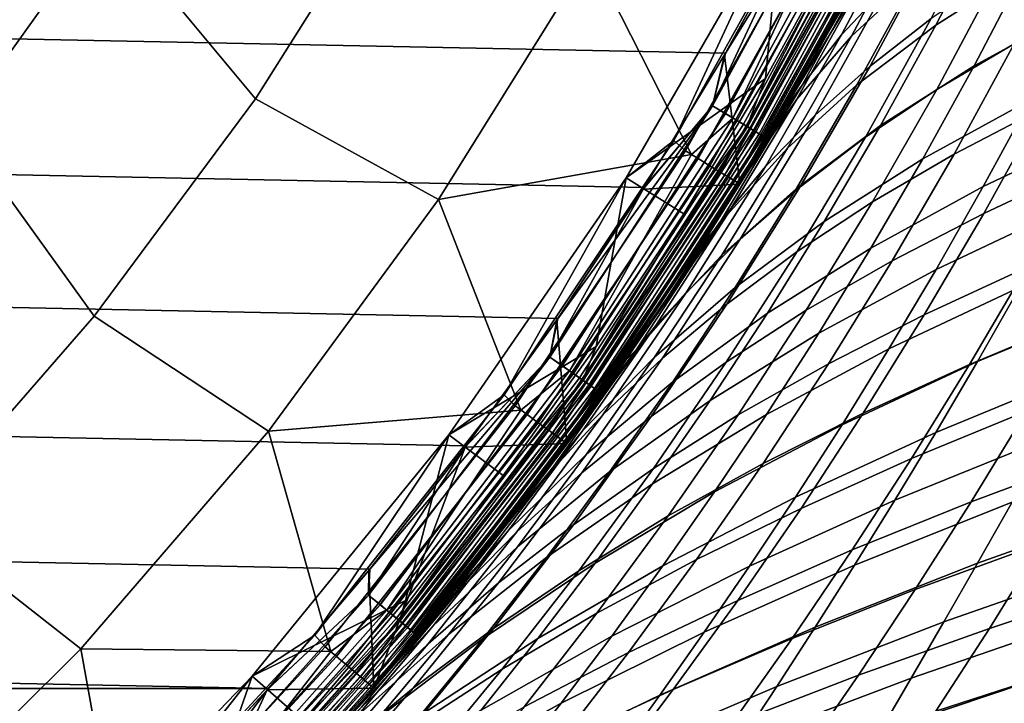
# Model space of a CAD drawing. Header units: metres. Extents: x -25 to 167, y -25 to 25.
# Tile 27 of 135: x 16.78 to 22.98, y -16.33 to -12.03. Entities that reach past the tile are written whole.
import ezdxf

# ---------------------------------------------------------------- set-up
doc = ezdxf.new("R2010")
doc.units = ezdxf.units.M
doc.layers.add('solid_12_061_372_XXX', color=7, linetype='CONTINUOUS')

msp = doc.modelspace()

# ---------------------------------------------------------------- linework, layer by layer
at = {"layer": 'solid_12_061_372_XXX'}
for points in [[(18.265291, -12.525108, 116.787193), (19.174484, -11.083245, 116.787193), (18.145834, -10.014997, 118.288971), (17.319109, -11.390482, 118.289413)], [(16.384346, -12.698339, 118.289413), (17.319109, -11.390482, 118.289413), (16.334383, -10.06587, 119.697227), (15.507109, -11.336933, 119.68869)], [(21.224592, -12.237609, -100), (-21.699129, -11.375269, -100), (-22.13925, -10.492403, -100), (21.699129, -11.375269, -100)], [(22.127123, -10.955837, -99.962128), (21.223537, -12.617505, -99.962128), (21.142805, -12.56951, -99.990509), (22.042955, -10.914163, -99.990509)], [(21.142805, -12.56951, -99.990509), (21.699129, -11.375269, -100), (22.042955, -10.914163, -99.990509)], [(21.143303, -12.569805, -0.009607), (22.043472, -10.914419, -0.009607), (21.218363, -12.248452)], [(21.224005, -12.617784, -0.038098), (22.127611, -10.956079, -0.038098), (22.043472, -10.914419, -0.009607), (21.143303, -12.569805, -0.009607)], [(22.043472, -10.914419, -0.009607), (21.693127, -11.386683), (21.218363, -12.248452)], [(22.204704, -10.99425, -99.915955), (21.297951, -12.661744, -99.915955), (21.223537, -12.617505, -99.962128), (22.127123, -10.955837, -99.962128)], [(21.298372, -12.661994, -0.084374), (22.205143, -10.994467, -0.084374), (22.127611, -10.956079, -0.038098), (21.224005, -12.617784, -0.038098)], [(22.480463, -10.937496, 93.915344), (22.275164, -11.349762, 99), (21.316004, -13.062464, 99), (22.201937, -11.492346, 93.612152)], [(21.271862, -12.646235, 113.330261), (22.177505, -10.980783, 113.330261), (21.956337, -11.187292, 113.5177)], [(21.338182, -12.685663, 113.129547), (22.246651, -11.015018, 113.129547), (22.177505, -10.980783, 113.330261), (21.271862, -12.646235, 113.330261)], [(22.272713, -11.027923, -99.85376), (21.36318, -12.700523, -99.85376), (21.297951, -12.661744, -99.915955), (22.204704, -10.99425, -99.915955)], [(21.363539, -12.700736, -0.146655), (22.273085, -11.028107, -0.146655), (22.205143, -10.994467, -0.084374), (21.298372, -12.661994, -0.084374)], [(21.379154, -12.71002, 112.919861), (22.289366, -11.036168, 112.919861), (22.246651, -11.015018, 113.129547), (21.338182, -12.685663, 113.129547)], [(21.36038, -12.698859, 100.006836), (21.957972, -11.52333, 100), (22.269793, -11.026477, 100.006836)], [(21.36038, -12.698859, 100.006836), (22.269793, -11.026477, 100.006836), (22.31328, -11.048009, 100.027008), (21.402092, -12.723657, 100.027008)], [(21.36318, -12.700523, -99.85376), (22.272713, -11.027923, -99.85376), (22.328526, -11.055557, -99.777946), (21.416714, -12.73235, -99.777946)], [(21.416996, -12.732517, -0.222541), (22.328819, -11.055702, -0.222541), (22.273085, -11.028107, -0.146655), (21.363539, -12.700736, -0.146655)], [(21.379154, -12.71002, 112.919861), (22.176373, -11.299406, 112.706161), (22.289366, -11.036168, 112.919861)], [(22.665312, -10.982434, 91.591469), (22.409357, -11.264162, 92.210526), (21.956247, -12.122618, 91.688248), (22.23904, -11.819813, 91.094414)], [(18.265291, -12.525108, 116.787193), (19.418064, -13.158937, 115.189415), (20.374531, -11.623137, 115.189415), (19.174484, -11.083245, 116.787193)], [(21.402092, -12.723657, 100.027008), (22.31328, -11.048009, 100.027008), (22.350557, -11.066466, 100.05912), (21.437847, -12.744913, 100.05912)], [(22.369997, -11.076091, -99.691429), (21.456493, -12.755999, -99.691429), (21.416714, -12.73235, -99.777946), (22.328526, -11.055557, -99.777946)], [(21.456686, -12.756113, -0.309112), (22.370199, -11.076191, -0.309112), (22.328819, -11.055702, -0.222541), (21.416996, -12.732517, -0.222541)], [(21.437847, -12.744913, 100.05912), (22.350557, -11.066466, 100.05912), (22.379051, -11.080574, 100.100967), (21.465176, -12.761161, 100.100967)], [(21.456493, -12.755999, -99.691429), (22.369997, -11.076091, -99.691429), (22.395529, -11.088733, -99.597542), (21.480982, -12.770557, -99.597542)], [(21.481081, -12.770616, -0.403033), (22.395632, -11.088784, -0.403033), (22.370199, -11.076191, -0.309112), (21.456686, -12.756113, -0.309112)], [(21.465176, -12.761161, 100.100967), (22.379051, -11.080574, 100.100967), (22.396793, -11.089359, 100.149643), (21.482195, -12.771278, 100.149643)], [(21.480982, -12.770557, -99.597542), (22.395529, -11.088733, -99.597542), (22.275164, -11.349763, -99.5)], [(21.481081, -12.770616, -0.403033), (22.275164, -11.349763, -0.5), (22.395632, -11.088784, -0.403033)], [(21.482195, -12.771278, 100.149643), (22.396793, -11.089359, 100.149643), (22.273603, -11.348945, 100.201744)], [(22.784317, -11.042747, 19.054445), (22.424076, -11.755888, 19.547956), (22.018942, -12.131218, 17.621851), (22.409729, -11.393728, 17.104467)], [(23.423174, -11.063592, 23.414433), (23.110033, -11.704103, 23.900682), (22.550432, -12.060966, 21.989922), (22.891565, -11.400224, 21.479811)], [(21.577612, -11.327139, 99.5), (20.898506, -12.786803, 99.5), (21.8375, -11.107366, 99.5)], [(20.972855, -12.852182, 99.490395), (21.916573, -11.167052, 99.490395), (21.8375, -11.107366, 99.5), (20.898506, -12.786803, 99.5)], [(21.271862, -12.646235, 113.330261), (21.956337, -11.187292, 113.5177), (20.374531, -11.623137, 115.189415), (21.010908, -12.875478, 113.5177)], [(21.052908, -12.901238, 99.461899), (22.000227, -11.209676, 99.461899), (21.916573, -11.167052, 99.490395), (20.972855, -12.852182, 99.490395)], [(21.126675, -12.946443, 99.415627), (22.077314, -11.248953, 99.415627), (22.000227, -11.209676, 99.461899), (21.052908, -12.901238, 99.461899)], [(21.191315, -12.986054, 99.353348), (22.144863, -11.283372, 99.353348), (22.077314, -11.248953, 99.415627), (21.126675, -12.946443, 99.415627)], [(21.244343, -13.01855, 99.277458), (22.200277, -11.311605, 99.277458), (22.144863, -11.283372, 99.353348), (21.191315, -12.986054, 99.353348)], [(22.409357, -11.264162, 92.210526), (22.18981, -11.558236, 92.820404), (21.708099, -12.438884, 92.272079), (21.956247, -12.122618, 91.688248)], [(22.918322, -11.248607, 89.892868), (22.558491, -11.529716, 90.494392), (22.135942, -12.319642, 89.978966), (22.521566, -12.020709, 89.403328)], [(20.598316, -13.02334, 100), (20.598396, -13.02319, 99.5), (21.577612, -11.327139, 99.5), (21.57749, -11.327352, 100)], [(20.598316, -13.02334, 100), (21.57749, -11.327352, 100), (21.477396, -12.396551, 100)], [(21.577612, -11.327139, 99.5), (20.598396, -13.02319, 99.5), (20.898506, -12.786803, 99.5)], [(21.218363, -12.248452), (21.693127, -11.386683), (22.275135, -11.349813), (21.316002, -13.062461)], [(21.314512, -13.061528, 100.201744), (22.273603, -11.348945, 100.201744), (22.176373, -11.299406, 112.706161), (21.22147, -13.00451, 112.706161)], [(21.379154, -12.71002, 112.919861), (21.22147, -13.00451, 112.706161), (22.176373, -11.299406, 112.706161)], [(21.283712, -13.042676, 99.190887), (22.241419, -11.332569, 99.190887), (22.200277, -11.311605, 99.277458), (21.244343, -13.01855, 99.277458)], [(21.307911, -13.057504, 99.09697), (22.266705, -11.345453, 99.09697), (22.241419, -11.332569, 99.190887), (21.283712, -13.042676, 99.190887)], [(22.266705, -11.345453, 99.09697), (21.307911, -13.057504, 99.09697), (21.316004, -13.062464, 99), (22.275164, -11.349762, 99)], [(21.482195, -12.771278, 100.149643), (22.273603, -11.348945, 100.201744), (21.314512, -13.061528, 100.201744)], [(21.647963, -12.504627, 13.518858), (21.366791, -12.979223, 13.869223), (21.316002, -13.062461), (22.275135, -11.349813)], [(21.316004, -13.062464, -99.5), (22.275164, -11.349763, -99.5), (22.275164, -11.349763, -0.5), (21.316004, -13.062464, -0.5)], [(21.481081, -12.770616, -0.403033), (21.316004, -13.062464, -0.5), (22.275164, -11.349763, -0.5)], [(21.480982, -12.770557, -99.597542), (22.275164, -11.349763, -99.5), (21.316004, -13.062464, -99.5)], [(21.57749, -11.327352, 100), (21.957972, -11.52333, 100), (21.477396, -12.396551, 100)], [(21.91934, -12.022584, 13.188809), (21.647963, -12.504627, 13.518858), (22.275135, -11.349813)], [(20.713583, -13.083422, -100), (-21.224592, -12.237609, -100), (-21.699129, -11.375269, -100), (21.224592, -12.237609, -100)], [(17.247896, -13.892776, 116.787193), (18.265291, -12.525108, 116.787193), (17.319109, -11.390482, 118.289413), (16.384346, -12.698339, 118.289413)], [(21.142805, -12.56951, -99.990509), (21.224592, -12.237609, -100), (21.699129, -11.375269, -100)], [(22.409729, -11.393728, 17.104467), (22.018942, -12.131218, 17.621851), (21.674404, -12.526816, 15.704453), (22.098007, -11.763529, 15.16245)], [(22.891565, -11.400224, 21.479811), (22.550432, -12.060966, 21.989922), (22.052849, -12.438161, 20.082668), (22.424076, -11.755888, 19.547956)], [(23.733194, -11.366896, 25.811831), (23.441277, -11.962335, 26.311539), (22.790771, -12.31723, 24.425085), (23.110033, -11.704103, 23.900682)], [(23.408382, -11.463604, 88.25695), (22.944544, -11.735895, 88.828835), (22.555431, -12.466713, 88.325829), (23.043451, -12.179863, 87.780228)], [(21.909073, -12.041284, 93.288322), (22.201937, -11.492346, 93.612152), (21.316004, -13.062464, 99)], [(21.36038, -12.698859, 100.006836), (21.477396, -12.396551, 100), (21.957972, -11.52333, 100)], [(22.558491, -11.529716, 90.494392), (22.23904, -11.819813, 91.094414), (21.789373, -12.628345, 90.552635), (22.135942, -12.319642, 89.978966)], [(22.18981, -11.558236, 92.820404), (22.201937, -11.492346, 93.612152), (21.909073, -12.041284, 93.288322)], [(21.708099, -12.438884, 92.272079), (22.18981, -11.558236, 92.820404), (21.909073, -12.041284, 93.288322), (21.601906, -12.584023, 92.943214)], [(20.374531, -11.623137, 115.189415), (19.418064, -13.158937, 115.189415), (21.010908, -12.875478, 113.5177)], [(23.110033, -11.704103, 23.900682), (22.790771, -12.31723, 24.425085), (22.201754, -12.692961, 22.539736), (22.550432, -12.060966, 21.989922)], [(22.098007, -11.763529, 15.16245), (21.674404, -12.526816, 15.704453), (21.366791, -12.979223, 13.869223), (21.647963, -12.504627, 13.518858)], [(22.424076, -11.755888, 19.547956), (22.052849, -12.438161, 20.082668), (21.615391, -12.836343, 18.181881), (22.018942, -12.131218, 17.621851)], [(22.098007, -11.763529, 15.16245), (21.647963, -12.504627, 13.518858), (21.91934, -12.022584, 13.188809)], [(22.944544, -11.735895, 88.828835), (22.521566, -12.020709, 89.403328), (22.106787, -12.766901, 88.873146), (22.555431, -12.466713, 88.325829)], [(22.23904, -11.819813, 91.094414), (21.956247, -12.122618, 91.688248), (21.47776, -12.95075, 91.119385), (21.789373, -12.628345, 90.552635)], [(23.572435, -11.9056, 87.241158), (23.043451, -12.179863, 87.780228), (22.664934, -12.873281, 87.267273), (23.217873, -12.586588, 86.755852)], [(23.441277, -11.962335, 26.311539), (23.146034, -12.532498, 26.847811), (22.466995, -12.903763, 24.987646), (22.790771, -12.31723, 24.425085)], [(22.521566, -12.020709, 89.403328), (22.135942, -12.319642, 89.978966), (21.693693, -13.082187, 89.42083), (22.106787, -12.766901, 88.873146)], [(21.601906, -12.584023, 92.943214), (21.909073, -12.041284, 93.288322), (21.316004, -13.062464, 99)], [(22.550432, -12.060966, 21.989922), (22.201754, -12.692961, 22.539736), (21.672567, -13.09022, 20.658583), (22.052849, -12.438161, 20.082668)], [(21.956247, -12.122618, 91.688248), (21.708099, -12.438884, 92.272079), (21.198959, -13.287648, 91.675415), (21.47776, -12.95075, 91.119385)], [(22.018942, -12.131218, 17.621851), (21.615391, -12.836343, 18.181881), (21.236162, -13.256138, 16.290495), (21.674404, -12.526816, 15.704453)], [(23.043451, -12.179863, 87.780228), (22.555431, -12.466713, 88.325829), (22.151402, -13.173294, 87.784409), (22.664934, -12.873281, 87.267273)], [(23.885494, -12.182322, 28.706305), (23.615868, -12.71401, 29.25193), (22.848944, -13.078229, 27.42065), (23.146034, -12.532498, 26.847811)], [(20.168453, -13.909163, -100), (-20.713583, -13.083422, -100), (-21.224592, -12.237609, -100), (20.713583, -13.083422, -100)], [(20.707247, -13.093519), (21.218363, -12.248452), (21.316002, -13.062461)], [(21.143303, -12.569805, -0.009607), (21.218363, -12.248452), (20.707247, -13.093519)], [(21.142805, -12.56951, -99.990509), (20.713583, -13.083422, -100), (21.224592, -12.237609, -100)], [(22.135942, -12.319642, 89.978966), (21.789373, -12.628345, 90.552635), (21.318247, -13.407954, 89.966179), (21.693693, -13.082187, 89.42083)], [(22.790771, -12.31723, 24.425085), (22.466995, -12.903763, 24.987646), (21.847292, -13.296936, 23.129253), (22.201754, -12.692961, 22.539736)], [(23.812826, -12.306952, 86.258186), (23.217873, -12.586588, 86.755852), (22.85228, -13.246499, 86.236664), (23.470968, -12.956253, 85.76857)], [(20.598316, -13.02334, 100), (21.477396, -12.396551, 100), (20.961655, -13.249475, 100)], [(21.36038, -12.698859, 100.006836), (20.961655, -13.249475, 100), (21.477396, -12.396551, 100)], [(21.708099, -12.438884, 92.272079), (21.280466, -13.12028, 92.576157), (20.944794, -13.649748, 92.186371), (21.198959, -13.287648, 91.675415)], [(22.052849, -12.438161, 20.082668), (21.672567, -13.09022, 20.658583), (21.201189, -13.50968, 18.784561), (21.615391, -12.836343, 18.181881)], [(21.708099, -12.438884, 92.272079), (21.601906, -12.584023, 92.943214), (21.280466, -13.12028, 92.576157)], [(17.247896, -13.892776, 116.787193), (18.346069, -14.616448, 115.189415), (19.418064, -13.158937, 115.189415), (18.265291, -12.525108, 116.787193)], [(21.674404, -12.526816, 15.704453), (21.236162, -13.256138, 16.290495), (21.076254, -13.445875, 14.240698), (21.366791, -12.979223, 13.869223)], [(22.555431, -12.466713, 88.325829), (22.106787, -12.766901, 88.873146), (21.675653, -13.487365, 88.302429), (22.151402, -13.173294, 87.784409)], [(21.223537, -12.617505, -99.962128), (20.195402, -14.205129, -99.962128), (20.118582, -14.151094, -99.990509), (21.142805, -12.56951, -99.990509)], [(20.118582, -14.151094, -99.990509), (20.713583, -13.083422, -100), (21.142805, -12.56951, -99.990509)], [(20.119055, -14.151426, -0.009607), (21.143303, -12.569805, -0.009607), (20.162085, -13.918447)], [(20.195848, -14.205441, -0.038098), (21.224005, -12.617784, -0.038098), (21.143303, -12.569805, -0.009607), (20.119055, -14.151426, -0.009607)], [(21.143303, -12.569805, -0.009607), (20.707247, -13.093519), (20.162085, -13.918447)], [(21.601906, -12.584023, 92.943214), (21.316004, -13.062464, 99), (20.225426, -14.694631, 99), (21.280466, -13.12028, 92.576157)], [(23.146034, -12.532498, 26.847811), (22.848944, -13.078229, 27.42065), (22.140314, -13.464491, 25.588364), (22.466995, -12.903763, 24.987646)], [(23.217873, -12.586588, 86.755852), (22.664934, -12.873281, 87.267273), (22.274284, -13.544238, 86.718216), (22.85228, -13.246499, 86.236664)], [(21.297951, -12.661744, -99.915955), (20.266211, -14.254934, -99.915955), (20.195402, -14.205129, -99.962128), (21.223537, -12.617505, -99.962128)], [(20.266611, -14.255216, -0.084374), (21.298372, -12.661994, -0.084374), (21.224005, -12.617784, -0.038098), (20.195848, -14.205441, -0.038098)], [(20.241386, -14.237473, 113.330261), (21.271862, -12.646235, 113.330261), (21.010908, -12.875478, 113.5177)], [(20.304495, -14.281862, 113.129547), (21.338182, -12.685663, 113.129547), (21.271862, -12.646235, 113.330261), (20.241386, -14.237473, 113.330261)], [(21.789373, -12.628345, 90.552635), (21.47776, -12.95075, 91.119385), (20.975983, -13.748327, 90.503975), (21.318247, -13.407954, 89.966179)], [(16.12833, -15.178146, 116.787193), (17.247896, -13.892776, 116.787193), (16.384346, -12.698339, 118.289413), (15.351045, -13.929826, 118.289413)], [(21.36318, -12.700523, -99.85376), (20.328281, -14.298594, -99.85376), (20.266211, -14.254934, -99.915955), (21.297951, -12.661744, -99.915955)], [(20.328621, -14.298833, -0.146655), (21.363539, -12.700736, -0.146655), (21.298372, -12.661994, -0.084374), (20.266611, -14.255216, -0.084374)], [(20.343481, -14.309284, 112.919861), (21.379154, -12.71002, 112.919861), (21.338182, -12.685663, 113.129547), (20.304495, -14.281862, 113.129547)], [(20.325617, -14.29672, 100.006836), (20.961655, -13.249475, 100), (21.36038, -12.698859, 100.006836)], [(20.325617, -14.29672, 100.006836), (21.36038, -12.698859, 100.006836), (21.402092, -12.723657, 100.027008), (20.365307, -14.324637, 100.027008)], [(20.328281, -14.298594, -99.85376), (21.36318, -12.700523, -99.85376), (21.416714, -12.73235, -99.777946), (20.379221, -14.334424, -99.777946)], [(20.37949, -14.334613, -0.222541), (21.416996, -12.732517, -0.222541), (21.363539, -12.700736, -0.146655), (20.328621, -14.298833, -0.146655)], [(20.343481, -14.309284, 112.919861), (21.22147, -13.00451, 112.706161), (21.379154, -12.71002, 112.919861)], [(22.201754, -12.692961, 22.539736), (21.847292, -13.296936, 23.129253), (21.285156, -13.712723, 21.2757), (21.672567, -13.09022, 20.658583)], [(23.615868, -12.71401, 29.25193), (23.346617, -13.223381, 29.832516), (22.551359, -13.600346, 28.030075), (22.848944, -13.078229, 27.42065)], [(20.365307, -14.324637, 100.027008), (21.402092, -12.723657, 100.027008), (21.437847, -12.744913, 100.05912), (20.39933, -14.348568, 100.05912)], [(21.456493, -12.755999, -99.691429), (20.417072, -14.361048, -99.691429), (20.379221, -14.334424, -99.777946), (21.416714, -12.73235, -99.777946)], [(20.417257, -14.361177, -0.309112), (21.456686, -12.756113, -0.309112), (21.416996, -12.732517, -0.222541), (20.37949, -14.334613, -0.222541)], [(20.39933, -14.348568, 100.05912), (21.437847, -12.744913, 100.05912), (21.465176, -12.761161, 100.100967), (20.425337, -14.36686, 100.100967)], [(20.417072, -14.361048, -99.691429), (21.456493, -12.755999, -99.691429), (21.480982, -12.770557, -99.597542), (20.440376, -14.377439, -99.597542)], [(20.44047, -14.377505, -0.403033), (21.481081, -12.770616, -0.403033), (21.456686, -12.756113, -0.309112), (20.417257, -14.361177, -0.309112)], [(20.425337, -14.36686, 100.100967), (21.465176, -12.761161, 100.100967), (21.482195, -12.771278, 100.149643), (20.44153, -14.378251, 100.149643)], [(20.440376, -14.377439, -99.597542), (21.480982, -12.770557, -99.597542), (21.316004, -13.062464, -99.5)], [(20.44047, -14.377505, -0.403033), (21.316004, -13.062464, -0.5), (21.481081, -12.770616, -0.403033)], [(20.44153, -14.378251, 100.149643), (21.482195, -12.771278, 100.149643), (21.314512, -13.061528, 100.201744)], [(22.106787, -12.766901, 88.873146), (21.693693, -13.082187, 89.42083), (21.23354, -13.817414, 88.820061), (21.675653, -13.487365, 88.302429)], [(20.598396, -13.02319, 99.5), (19.830034, -14.38818, 99.5), (20.898506, -12.786803, 99.5)], [(19.899832, -14.458075, 99.490395), (20.972855, -12.852182, 99.490395), (20.898506, -12.786803, 99.5), (19.830034, -14.38818, 99.5)], [(21.615391, -12.836343, 18.181881), (21.201189, -13.50968, 18.784561), (20.785603, -13.951977, 16.920582), (21.236162, -13.256138, 16.290495)], [(20.241386, -14.237473, 113.330261), (21.010908, -12.875478, 113.5177), (19.418064, -13.158937, 115.189415), (19.935938, -14.484288, 113.5177)], [(19.975788, -14.51326, 99.461899), (21.052908, -12.901238, 99.461899), (20.972855, -12.852182, 99.490395), (19.899832, -14.458075, 99.490395)], [(22.664934, -12.873281, 87.267273), (22.151402, -13.173294, 87.784409), (21.734015, -13.855928, 87.204689), (22.274284, -13.544238, 86.718216)], [(20.045782, -14.564113, 99.415627), (21.126675, -12.946443, 99.415627), (21.052908, -12.901238, 99.461899), (19.975788, -14.51326, 99.461899)], [(20.107115, -14.608674, 99.353348), (21.191315, -12.986054, 99.353348), (21.126675, -12.946443, 99.415627), (20.045782, -14.564113, 99.415627)], [(21.47776, -12.95075, 91.119385), (21.198959, -13.287648, 91.675415), (20.664642, -14.104125, 91.030418), (20.975983, -13.748327, 90.503975)], [(22.466995, -12.903763, 24.987646), (22.140314, -13.464491, 25.588364), (21.488806, -13.87362, 23.75848), (21.847292, -13.296936, 23.129253)], [(23.470968, -12.956253, 85.76857), (22.85228, -13.246499, 86.236664), (22.476955, -13.885782, 85.683708), (23.120275, -13.586294, 85.247467)], [(20.598396, -13.02319, 99.5), (19.48127, -14.641442, 99.5), (19.830034, -14.38818, 99.5)], [(20.598316, -13.02334, 100), (19.481329, -14.641386, 100), (19.48127, -14.641442, 99.5), (20.598396, -13.02319, 99.5)], [(19.481329, -14.641386, 100), (20.598316, -13.02334, 100), (20.409918, -14.084103, 100)], [(20.157429, -14.645229, 99.277458), (21.244343, -13.01855, 99.277458), (21.191315, -12.986054, 99.353348), (20.107115, -14.608674, 99.353348)], [(20.22401, -14.693583, 100.201744), (21.314512, -13.061528, 100.201744), (21.22147, -13.00451, 112.706161), (20.135725, -14.629442, 112.706161)], [(20.343481, -14.309284, 112.919861), (20.135725, -14.629442, 112.706161), (21.22147, -13.00451, 112.706161)], [(20.194786, -14.67237, 99.190887), (21.283712, -13.042676, 99.190887), (21.244343, -13.01855, 99.277458), (20.157429, -14.645229, 99.277458)], [(20.598316, -13.02334, 100), (20.961655, -13.249475, 100), (20.409918, -14.084103, 100)], [(21.366791, -12.979223, 13.869223), (21.076254, -13.445875, 14.240698), (21.316002, -13.062461)], [(19.591871, -14.710722, -100), (-20.168453, -13.909163, -100), (-20.713583, -13.083422, -100), (20.168453, -13.909163, -100)], [(20.118582, -14.151094, -99.990509), (20.168453, -13.909163, -100), (20.713583, -13.083422, -100)], [(20.162085, -13.918447), (20.707247, -13.093519), (21.316002, -13.062461), (20.225479, -14.694552)], [(20.217745, -14.689052, 99.09697), (21.307911, -13.057504, 99.09697), (21.283712, -13.042676, 99.190887), (20.194786, -14.67237, 99.190887)], [(21.307911, -13.057504, 99.09697), (20.217745, -14.689052, 99.09697), (20.225426, -14.694631, 99), (21.316004, -13.062464, 99)], [(20.44153, -14.378251, 100.149643), (21.314512, -13.061528, 100.201744), (20.22401, -14.693583, 100.201744)], [(20.225426, -14.694632, -99.5), (21.316004, -13.062464, -99.5), (21.316004, -13.062464, -0.5), (20.225426, -14.694632, -0.5)], [(20.44047, -14.377505, -0.403033), (20.225426, -14.694632, -0.5), (21.316004, -13.062464, -0.5)], [(20.440376, -14.377439, -99.597542), (21.316004, -13.062464, -99.5), (20.225426, -14.694632, -99.5)], [(20.776817, -13.904095, 14.634007), (20.469076, -14.35329, 15.049911), (20.225479, -14.694552), (21.316002, -13.062461)], [(21.076254, -13.445875, 14.240698), (20.776817, -13.904095, 14.634007), (21.316002, -13.062461)], [(21.693693, -13.082187, 89.42083), (21.318247, -13.407954, 89.966179), (20.827597, -14.158566, 89.335098), (21.23354, -13.817414, 88.820061)], [(22.848944, -13.078229, 27.42065), (22.551359, -13.600346, 28.030075), (21.81222, -14.000195, 26.227257), (22.140314, -13.464491, 25.588364)], [(20.944794, -13.649748, 92.186371), (21.280466, -13.12028, 92.576157), (20.225426, -14.694631, 99)], [(21.672567, -13.09022, 20.658583), (21.285156, -13.712723, 21.2757), (20.778454, -14.151801, 19.429892), (21.201189, -13.50968, 18.784561)], [(19.418064, -13.158937, 115.189415), (18.346069, -14.616448, 115.189415), (19.935938, -14.484288, 113.5177)], [(22.151402, -13.173294, 87.784409), (21.675653, -13.487365, 88.302429), (21.229839, -14.182287, 87.691254), (21.734015, -13.855928, 87.204689)], [(20.325617, -14.29672, 100.006836), (20.409918, -14.084103, 100), (20.961655, -13.249475, 100)], [(21.236162, -13.256138, 16.290495), (20.785603, -13.951977, 16.920582), (20.469076, -14.35329, 15.049911), (20.776817, -13.904095, 14.634007)], [(21.236162, -13.256138, 16.290495), (20.776817, -13.904095, 14.634007), (21.076254, -13.445875, 14.240698)], [(22.85228, -13.246499, 86.236664), (22.274284, -13.544238, 86.718216), (21.872892, -14.193113, 86.133148), (22.476955, -13.885782, 85.683708)], [(23.346617, -13.223381, 29.832516), (23.078682, -13.71118, 30.448143), (22.254333, -14.099602, 28.676159), (22.551359, -13.600346, 28.030075)], [(20.664642, -14.104125, 91.030418), (21.198959, -13.287648, 91.675415), (20.944794, -13.649748, 92.186371), (20.594643, -14.172535, 91.772583)], [(21.847292, -13.296936, 23.129253), (21.488806, -13.87362, 23.75848), (20.89255, -14.306325, 21.934025), (21.285156, -13.712723, 21.2757)], [(23.797298, -13.300923, 84.822098), (23.120275, -13.586294, 85.247467), (22.761621, -14.197507, 84.694801), (23.46229, -13.904738, 84.30246)], [(23.958515, -13.344934, 32.216183), (23.720366, -13.802341, 32.835407), (22.812952, -14.178136, 31.098904), (23.078682, -13.71118, 30.448143)], [(21.318247, -13.407954, 89.966179), (20.975983, -13.748327, 90.503975), (20.452999, -14.515118, 89.842041), (20.827597, -14.158566, 89.335098)], [(21.201189, -13.50968, 18.784561), (20.778454, -14.151801, 19.429892), (20.325047, -14.614818, 17.594709), (20.785603, -13.951977, 16.920582)], [(21.675653, -13.487365, 88.302429), (21.23354, -13.817414, 88.820061), (20.75728, -14.525385, 88.176727), (21.229839, -14.182287, 87.691254)], [(22.140314, -13.464491, 25.588364), (21.81222, -14.000195, 26.227257), (21.127935, -14.42375, 24.427427), (21.488806, -13.87362, 23.75848)], [(22.274284, -13.544238, 86.718216), (21.734015, -13.855928, 87.204689), (21.30476, -14.514916, 86.586746), (21.872892, -14.193113, 86.133148)], [(22.551359, -13.600346, 28.030075), (22.254333, -14.099602, 28.676159), (21.483879, -14.511639, 26.904392), (21.81222, -14.000195, 26.227257)], [(23.120275, -13.586294, 85.247467), (22.476955, -13.885782, 85.683708), (22.092855, -14.504846, 85.096901), (22.761621, -14.197507, 84.694801)], [(20.594643, -14.172535, 91.772583), (20.944794, -13.649748, 92.186371), (20.225426, -14.694631, 99)], [(20.975983, -13.748327, 90.503975), (20.664642, -14.104125, 91.030418), (20.107397, -14.887908, 90.337112), (20.452999, -14.515118, 89.842041)], [(21.285156, -13.712723, 21.2757), (20.89255, -14.306325, 21.934025), (20.349298, -14.763284, 20.117878), (20.778454, -14.151801, 19.429892)], [(23.078682, -13.71118, 30.448143), (22.812952, -14.178136, 31.098904), (21.958855, -14.576739, 29.358988), (22.254333, -14.099602, 28.676159)], [(21.23354, -13.817414, 88.820061), (20.827597, -14.158566, 89.335098), (20.319359, -14.880103, 88.659454), (20.75728, -14.525385, 88.176727)], [(23.720366, -13.802341, 32.835407), (23.485834, -14.240797, 33.488228), (22.550314, -14.624975, 31.784893), (22.812952, -14.178136, 31.098904)], [(16.12833, -15.178146, 116.787193), (17.164927, -15.987, 115.189415), (18.346069, -14.616448, 115.189415), (17.247896, -13.892776, 116.787193)], [(21.488806, -13.87362, 23.75848), (21.127935, -14.42375, 24.427427), (20.496546, -14.871716, 22.633568), (20.89255, -14.306325, 21.934025)], [(21.734015, -13.855928, 87.204689), (21.229839, -14.182287, 87.691254), (20.770947, -14.851876, 87.039696), (21.30476, -14.514916, 86.586746)], [(22.476955, -13.885782, 85.683708), (21.872892, -14.193113, 86.133148), (21.461802, -14.820289, 85.511986), (22.092855, -14.504846, 85.096901)], [(18.985172, -15.485756, -100), (-19.591871, -14.710722, -100), (-20.168453, -13.909163, -100), (19.591871, -14.710722, -100)], [(19.585489, -14.719231), (20.162085, -13.918447), (20.225479, -14.694552)], [(20.119055, -14.151426, -0.009607), (20.162085, -13.918447), (19.585489, -14.719231)], [(20.118582, -14.151094, -99.990509), (19.591871, -14.710722, -100), (20.168453, -13.909163, -100)], [(20.785603, -13.951977, 16.920582), (20.325047, -14.614818, 17.594709), (19.830851, -15.222922, 15.951361), (20.153645, -14.792923, 15.488821)], [(20.785603, -13.951977, 16.920582), (20.153645, -14.792923, 15.488821), (20.469076, -14.35329, 15.049911)], [(23.46229, -13.904738, 84.30246), (22.761621, -14.197507, 84.694801), (22.395746, -14.790298, 84.110397), (23.120689, -14.491438, 83.753349)], [(21.81222, -14.000195, 26.227257), (21.483879, -14.511639, 26.904392), (20.765982, -14.948101, 25.13615), (21.127935, -14.42375, 24.427427)], [(19.481329, -14.641386, 100), (20.409918, -14.084103, 100), (19.824961, -14.896461, 100)], [(20.325617, -14.29672, 100.006836), (19.824961, -14.896461, 100), (20.409918, -14.084103, 100)], [(20.107397, -14.887908, 90.337112), (20.664642, -14.104125, 91.030418), (20.229858, -14.688527, 91.333725), (19.850296, -15.197556, 90.868683)], [(20.664642, -14.104125, 91.030418), (20.594643, -14.172535, 91.772583), (20.229858, -14.688527, 91.333725)], [(22.254333, -14.099602, 28.676159), (21.958855, -14.576739, 29.358988), (21.156403, -14.99958, 27.619839), (21.483879, -14.511639, 26.904392)], [(20.195402, -14.205129, -99.962128), (19.048754, -15.709391, -99.962128), (18.976294, -15.649634, -99.990509), (20.118582, -14.151094, -99.990509)], [(18.976294, -15.649634, -99.990509), (19.591871, -14.710722, -100), (20.118582, -14.151094, -99.990509)], [(18.97674, -15.650002, -0.009607), (20.119055, -14.151426, -0.009607), (18.97876, -15.493604)], [(19.049173, -15.709737, -0.038098), (20.195848, -14.205441, -0.038098), (20.119055, -14.151426, -0.009607), (18.97674, -15.650002, -0.009607)], [(20.119055, -14.151426, -0.009607), (19.585489, -14.719231), (18.97876, -15.493604)], [(20.778454, -14.151801, 19.429892), (20.349298, -14.763284, 20.117878), (19.856813, -15.245143, 18.312883), (20.325047, -14.614818, 17.594709)], [(20.827597, -14.158566, 89.335098), (20.452999, -14.515118, 89.842041), (19.910902, -15.250887, 89.133621), (20.319359, -14.880103, 88.659454)], [(20.229858, -14.688527, 91.333725), (20.594643, -14.172535, 91.772583), (20.225426, -14.694631, 99)], [(21.229839, -14.182287, 87.691254), (20.75728, -14.525385, 88.176727), (20.266644, -15.206204, 87.490875), (20.770947, -14.851876, 87.039696)], [(21.872892, -14.193113, 86.133148), (21.30476, -14.514916, 86.586746), (20.864788, -15.150614, 85.930496), (21.461802, -14.820289, 85.511986)], [(22.812952, -14.178136, 31.098904), (22.550314, -14.624975, 31.784893), (21.665915, -15.032501, 30.07864), (21.958855, -14.576739, 29.358988)], [(22.761621, -14.197507, 84.694801), (22.092855, -14.504846, 85.096901), (21.700809, -15.104082, 84.476067), (22.395746, -14.790298, 84.110397)], [(20.266211, -14.254934, -99.915955), (19.115541, -15.764471, -99.915955), (19.048754, -15.709391, -99.962128), (20.195402, -14.205129, -99.962128)], [(19.115919, -15.764782, -0.084374), (20.266611, -14.255216, -0.084374), (20.195848, -14.205441, -0.038098), (19.049173, -15.709737, -0.038098)], [(19.092127, -15.745161, 113.330261), (20.241386, -14.237473, 113.330261), (19.935938, -14.484288, 113.5177)], [(19.151651, -15.79425, 113.129547), (20.304495, -14.281862, 113.129547), (20.241386, -14.237473, 113.330261), (19.092127, -15.745161, 113.330261)], [(20.328281, -14.298594, -99.85376), (19.174088, -15.812753, -99.85376), (19.115541, -15.764471, -99.915955), (20.266211, -14.254934, -99.915955)], [(19.174408, -15.813018, -0.146655), (20.328621, -14.298833, -0.146655), (20.266611, -14.255216, -0.084374), (19.115919, -15.764782, -0.084374)], [(23.485834, -14.240797, 33.488228), (23.255714, -14.661016, 34.174736), (22.291655, -15.052427, 32.506203), (22.550314, -14.624975, 31.784893)], [(23.874739, -14.206848, 83.409019), (23.120689, -14.491438, 83.753349), (22.773161, -15.061439, 83.174606), (23.550158, -14.772372, 82.866539)], [(19.188423, -15.824576, 112.919861), (20.343481, -14.309284, 112.919861), (20.304495, -14.281862, 113.129547), (19.151651, -15.79425, 113.129547)], [(19.171574, -15.810681, 100.006836), (19.824961, -14.896461, 100), (20.325617, -14.29672, 100.006836)], [(19.171574, -15.810681, 100.006836), (20.325617, -14.29672, 100.006836), (20.365307, -14.324637, 100.027008), (19.209011, -15.841555, 100.027008)], [(19.174088, -15.812753, -99.85376), (20.328281, -14.298594, -99.85376), (20.379221, -14.334424, -99.777946), (19.222136, -15.852379, -99.777946)], [(19.222387, -15.852587, -0.222541), (20.37949, -14.334613, -0.222541), (20.328621, -14.298833, -0.146655), (19.174408, -15.813018, -0.146655)], [(19.188423, -15.824576, 112.919861), (20.135725, -14.629442, 112.706161), (20.343481, -14.309284, 112.919861)], [(19.209011, -15.841555, 100.027008), (20.365307, -14.324637, 100.027008), (20.39933, -14.348568, 100.05912), (19.241102, -15.86802, 100.05912)], [(20.89255, -14.306325, 21.934025), (20.496546, -14.871716, 22.633568), (19.91571, -15.344761, 20.848526), (20.349298, -14.763284, 20.117878)], [(19.48127, -14.641442, 99.5), (18.638916, -15.90097, 99.5), (19.830034, -14.38818, 99.5)], [(18.704121, -15.974828, 99.490395), (19.899832, -14.458075, 99.490395), (19.830034, -14.38818, 99.5), (18.638916, -15.90097, 99.5)], [(20.417072, -14.361048, -99.691429), (19.257837, -15.881822, -99.691429), (19.222136, -15.852379, -99.777946), (20.379221, -14.334424, -99.777946)], [(19.258011, -15.881965, -0.309112), (20.417257, -14.361177, -0.309112), (20.37949, -14.334613, -0.222541), (19.222387, -15.852587, -0.222541)], [(19.241102, -15.86802, 100.05912), (20.39933, -14.348568, 100.05912), (20.425337, -14.36686, 100.100967), (19.265631, -15.888249, 100.100967)], [(19.257837, -15.881822, -99.691429), (20.417072, -14.361048, -99.691429), (20.440376, -14.377439, -99.597542), (19.279818, -15.899948, -99.597542)], [(19.279905, -15.900022, -0.403033), (20.44047, -14.377505, -0.403033), (20.417257, -14.361177, -0.309112), (19.258011, -15.881965, -0.309112)], [(19.265631, -15.888249, 100.100967), (20.425337, -14.36686, 100.100967), (20.44153, -14.378251, 100.149643), (19.280907, -15.900846, 100.149643)], [(19.279818, -15.899948, -99.597542), (20.440376, -14.377439, -99.597542), (20.225426, -14.694632, -99.5)], [(19.279905, -15.900022, -0.403033), (20.225426, -14.694632, -0.5), (20.44047, -14.377505, -0.403033)], [(19.280907, -15.900846, 100.149643), (20.44153, -14.378251, 100.149643), (20.22401, -14.693583, 100.201744)], [(20.469076, -14.35329, 15.049911), (20.153645, -14.792923, 15.488821), (20.225479, -14.694552)], [(21.127935, -14.42375, 24.427427), (20.765982, -14.948101, 25.13615), (20.098598, -15.409681, 23.374372), (20.496546, -14.871716, 22.633568)], [(19.092127, -15.745161, 113.330261), (19.935938, -14.484288, 113.5177), (18.346069, -14.616448, 115.189415), (18.738054, -16.003798, 113.5177)], [(18.775513, -16.035803, 99.461899), (19.975788, -14.51326, 99.461899), (19.899832, -14.458075, 99.490395), (18.704121, -15.974828, 99.490395)], [(18.841299, -16.09199, 99.415627), (20.045782, -14.564113, 99.415627), (19.975788, -14.51326, 99.461899), (18.775513, -16.035803, 99.461899)], [(21.483879, -14.511639, 26.904392), (21.156403, -14.99958, 27.619839), (20.404186, -15.447453, 25.88471), (20.765982, -14.948101, 25.13615)], [(22.092855, -14.504846, 85.096901), (21.461802, -14.820289, 85.511986), (21.041948, -15.426147, 84.854561), (21.700809, -15.104082, 84.476067)], [(23.120689, -14.491438, 83.753349), (22.395746, -14.790298, 84.110397), (22.023397, -15.365075, 83.494087), (22.773161, -15.061439, 83.174606)], [(18.898949, -16.141228, 99.353348), (20.107115, -14.608674, 99.353348), (20.045782, -14.564113, 99.415627), (18.841299, -16.09199, 99.415627)], [(20.452999, -14.515118, 89.842041), (20.107397, -14.887908, 90.337112), (19.52948, -15.638591, 89.595497), (19.910902, -15.250887, 89.133621)], [(20.75728, -14.525385, 88.176727), (20.319359, -14.880103, 88.659454), (19.795397, -15.572555, 87.939262), (20.266644, -15.206204, 87.490875)], [(21.30476, -14.514916, 86.586746), (20.770947, -14.851876, 87.039696), (20.300243, -15.496461, 86.347664), (20.864788, -15.150614, 85.930496)], [(18.346069, -14.616448, 115.189415), (17.164927, -15.987, 115.189415), (18.738054, -16.003798, 113.5177)], [(18.946239, -16.181618, 99.277458), (20.157429, -14.645229, 99.277458), (20.107115, -14.608674, 99.353348), (18.898949, -16.141228, 99.353348)], [(19.008821, -16.235046, 100.201744), (20.22401, -14.693583, 100.201744), (20.135725, -14.629442, 112.706161), (18.925837, -16.164181, 112.706161)], [(19.188423, -15.824576, 112.919861), (18.925837, -16.164181, 112.706161), (20.135725, -14.629442, 112.706161)], [(20.325047, -14.614818, 17.594709), (19.856813, -15.245143, 18.312883), (19.500872, -15.643402, 16.438326), (19.830851, -15.222922, 15.951361)], [(21.958855, -14.576739, 29.358988), (21.665915, -15.032501, 30.07864), (20.830896, -15.464781, 28.373672), (21.156403, -14.99958, 27.619839)], [(22.550314, -14.624975, 31.784893), (22.291655, -15.052427, 32.506203), (21.376507, -15.467628, 30.835203), (21.665915, -15.032501, 30.07864)], [(19.481329, -14.641386, 100), (18.242741, -16.158762, 100), (18.242598, -16.15893, 99.5), (19.48127, -14.641442, 99.5)], [(19.48127, -14.641442, 99.5), (18.242598, -16.15893, 99.5), (18.638916, -15.90097, 99.5)], [(18.242741, -16.158762, 100), (19.481329, -14.641386, 100), (19.209566, -15.682585, 100)], [(18.98135, -16.211605, 99.190887), (20.194786, -14.67237, 99.190887), (20.157429, -14.645229, 99.277458), (18.946239, -16.181618, 99.277458)], [(19.002932, -16.230036, 99.09697), (20.217745, -14.689052, 99.09697), (20.194786, -14.67237, 99.190887), (18.98135, -16.211605, 99.190887)], [(20.217745, -14.689052, 99.09697), (19.002932, -16.230036, 99.09697), (19.010149, -16.2362, 99), (20.225426, -14.694631, 99)], [(19.280907, -15.900846, 100.149643), (20.22401, -14.693583, 100.201744), (19.008821, -16.235046, 100.201744)], [(20.229858, -14.688527, 91.333725), (20.225426, -14.694631, 99), (19.010149, -16.2362, 99), (19.850296, -15.197556, 90.868683)], [(19.010149, -16.2362, -99.5), (20.225426, -14.694632, -99.5), (20.225426, -14.694632, -0.5), (19.010149, -16.2362, -0.5)], [(19.279905, -15.900022, -0.403033), (19.010149, -16.2362, -0.5), (20.225426, -14.694632, -0.5)], [(19.279818, -15.899948, -99.597542), (20.225426, -14.694632, -99.5), (19.010149, -16.2362, -99.5)], [(19.585489, -14.719231), (20.225479, -14.694552), (19.010204, -16.236135)], [(19.500872, -15.643402, 16.438326), (19.162815, -16.055731, 16.951376), (19.010204, -16.236135), (20.225479, -14.694552)], [(19.481329, -14.641386, 100), (19.824961, -14.896461, 100), (19.209566, -15.682585, 100)], [(19.830851, -15.222922, 15.951361), (19.500872, -15.643402, 16.438326), (20.225479, -14.694552)], [(20.153645, -14.792923, 15.488821), (19.830851, -15.222922, 15.951361), (20.225479, -14.694552)], [(23.255714, -14.661016, 34.174736), (23.0308, -15.063711, 34.895042), (22.037859, -15.461216, 33.26292), (22.291655, -15.052427, 32.506203)], [(24.071621, -14.690065, 36.522945), (23.879574, -15.071146, 37.239693), (22.811794, -15.449471, 35.64925), (23.0308, -15.063711, 34.895042)], [(18.345339, -16.238237, -100), (-18.985172, -15.485756, -100), (-19.591871, -14.710722, -100), (18.985172, -15.485756, -100)], [(18.976294, -15.649634, -99.990509), (18.985172, -15.485756, -100), (19.591871, -14.710722, -100)], [(18.97876, -15.493604), (19.585489, -14.719231), (19.010204, -16.236135)], [(20.349298, -14.763284, 20.117878), (19.91571, -15.344761, 20.848526), (19.383089, -15.843527, 19.075108), (19.856813, -15.245143, 18.312883)], [(21.461802, -14.820289, 85.511986), (20.864788, -15.150614, 85.930496), (20.415144, -15.763391, 85.235771), (21.041948, -15.426147, 84.854561)], [(22.395746, -14.790298, 84.110397), (21.700809, -15.104082, 84.476067), (21.301655, -15.683887, 83.821045), (22.023397, -15.365075, 83.494087)], [(23.550158, -14.772372, 82.866539), (22.773161, -15.061439, 83.174606), (22.420366, -15.615162, 82.566048), (23.220697, -15.322858, 82.296486)], [(20.319359, -14.880103, 88.659454), (19.910902, -15.250887, 89.133621), (19.351698, -15.955498, 88.378738), (19.795397, -15.572555, 87.939262)], [(20.496546, -14.871716, 22.633568), (20.098598, -15.409681, 23.374372), (19.479303, -15.897038, 21.621866), (19.91571, -15.344761, 20.848526)], [(20.770947, -14.851876, 87.039696), (20.266644, -15.206204, 87.490875), (19.763021, -15.860177, 86.762421), (20.300243, -15.496461, 86.347664)], [(19.171574, -15.810681, 100.006836), (19.209566, -15.682585, 100), (19.824961, -14.896461, 100)], [(19.52948, -15.638591, 89.595497), (20.107397, -14.887908, 90.337112), (19.850296, -15.197556, 90.868683), (19.455856, -15.699351, 90.37603)], [(20.765982, -14.948101, 25.13615), (20.404186, -15.447453, 25.88471), (19.700094, -15.921028, 24.156485), (20.098598, -15.409681, 23.374372)], [(21.156403, -14.99958, 27.619839), (20.830896, -15.464781, 28.373672), (20.043787, -15.922584, 26.673166), (20.404186, -15.447453, 25.88471)], [(21.665915, -15.032501, 30.07864), (21.376507, -15.467628, 30.835203), (20.508471, -15.907998, 29.165964), (20.830896, -15.464781, 28.373672)], [(22.291655, -15.052427, 32.506203), (22.037859, -15.461216, 33.26292), (21.091618, -15.882861, 31.628759), (21.376507, -15.467628, 30.835203)], [(22.773161, -15.061439, 83.174606), (22.023397, -15.365075, 83.494087), (21.645313, -15.922243, 82.845711), (22.420366, -15.615162, 82.566048)], [(23.0308, -15.063711, 34.895042), (22.811794, -15.449471, 35.64925), (21.789711, -15.851957, 34.055153), (22.037859, -15.461216, 33.26292)], [(23.879574, -15.071146, 37.239693), (23.694239, -15.436751, 37.98885), (22.599306, -15.818761, 36.437489), (22.811794, -15.449471, 35.64925)], [(24.045616, -15.04477, 82.040848), (23.220697, -15.322858, 82.296486), (22.886948, -15.858734, 81.698677), (23.733601, -15.578835, 81.482224)], [(21.700809, -15.104082, 84.476067), (21.041948, -15.426147, 84.854561), (20.614264, -16.01107, 84.160706), (21.301655, -15.683887, 83.821045)], [(14.913224, -16.373604, 116.787193), (15.88166, -17.262436, 115.189415), (17.164927, -15.987, 115.189415), (16.12833, -15.178146, 116.787193)], [(20.864788, -15.150614, 85.930496), (20.300243, -15.496461, 86.347664), (19.818893, -16.116405, 85.615013), (20.415144, -15.763391, 85.235771)], [(19.856813, -15.245143, 18.312883), (19.383089, -15.843527, 19.075108), (18.816477, -16.460262, 17.492477), (19.162815, -16.055731, 16.951376)], [(19.910902, -15.250887, 89.133621), (19.52948, -15.638591, 89.595497), (18.933062, -16.355892, 88.805595), (19.351698, -15.955498, 88.378738)], [(19.455856, -15.699351, 90.37603), (19.850296, -15.197556, 90.868683), (19.010149, -16.2362, 99)], [(19.856813, -15.245143, 18.312883), (19.162815, -16.055731, 16.951376), (19.500872, -15.643402, 16.438326)], [(20.266644, -15.206204, 87.490875), (19.795397, -15.572555, 87.939262), (19.257246, -16.236197, 87.174461), (19.763021, -15.860177, 86.762421)], [(19.91571, -15.344761, 20.848526), (19.479303, -15.897038, 21.621866), (18.905666, -16.410791, 19.881393), (19.383089, -15.843527, 19.075108)], [(22.023397, -15.365075, 83.494087), (21.301655, -15.683887, 83.821045), (20.896225, -16.244654, 83.13166), (21.645313, -15.922243, 82.845711)], [(23.220697, -15.322858, 82.296486), (22.420366, -15.615162, 82.566048), (22.062963, -16.153025, 81.927513), (22.886948, -15.858734, 81.698677)], [(20.098598, -15.409681, 23.374372), (19.700094, -15.921028, 24.156485), (19.041624, -16.420944, 22.437927), (19.479303, -15.897038, 21.621866)], [(21.041948, -15.426147, 84.854561), (20.415144, -15.763391, 85.235771), (19.956871, -16.353621, 84.502434), (20.614264, -16.01107, 84.160706)], [(23.694239, -15.436751, 37.98885), (23.516153, -15.787302, 38.770557), (22.393942, -16.172037, 37.259876), (22.599306, -15.818761, 36.437489)], [(18.345339, -16.238237, -100), (-18.345339, -16.238239, -100), (-18.985172, -15.485756, -100)], [(18.338896, -16.245495), (18.97876, -15.493604), (19.010204, -16.236135)], [(18.97674, -15.650002, -0.009607), (18.97876, -15.493604), (18.338896, -16.245495)], [(18.976294, -15.649634, -99.990509), (18.345339, -16.238237, -100), (18.985172, -15.485756, -100)], [(20.300243, -15.496461, 86.347664), (19.763021, -15.860177, 86.762421), (19.247719, -16.487659, 85.991241), (19.818893, -16.116405, 85.615013)], [(20.404186, -15.447453, 25.88471), (20.043787, -15.922584, 26.673166), (19.302418, -16.406557, 24.979952), (19.700094, -15.921028, 24.156485)], [(20.830896, -15.464781, 28.373672), (20.508471, -15.907998, 29.165964), (19.686028, -16.374275, 27.501581), (20.043787, -15.922584, 26.673166)], [(21.376507, -15.467628, 30.835203), (21.091618, -15.882861, 31.628759), (20.190231, -16.329988, 29.996788), (20.508471, -15.907998, 29.165964)], [(22.037859, -15.461216, 33.26292), (21.789711, -15.851957, 34.055153), (20.812122, -16.278847, 32.459396), (21.091618, -15.882861, 31.628759)], [(22.811794, -15.449471, 35.64925), (22.599306, -15.818761, 36.437489), (21.54789, -16.225159, 34.883003), (21.789711, -15.851957, 34.055153)], [(19.795397, -15.572555, 87.939262), (19.351698, -15.955498, 88.378738), (18.777082, -16.6292, 87.577324), (19.257246, -16.236197, 87.174461)], [(22.420366, -15.615162, 82.566048), (21.645313, -15.922243, 82.845711), (21.262239, -16.46221, 82.165077), (22.062963, -16.153025, 81.927513)], [(23.733601, -15.578835, 81.482224), (22.886948, -15.858734, 81.698677), (22.549498, -16.380432, 81.07296), (23.418062, -16.099901, 80.897865)], [(17.723063, -17.056738, -0.009607), (18.97674, -15.650002, -0.009607), (18.338896, -16.245495), (17.668423, -16.972286)], [(19.048754, -15.709391, -99.962128), (17.790318, -17.121464, -99.962128), (17.722647, -17.056337, -99.990509), (18.976294, -15.649634, -99.990509)], [(17.722647, -17.056337, -99.990509), (18.345339, -16.238237, -100), (18.976294, -15.649634, -99.990509)], [(17.79071, -17.121841, -0.038098), (19.049173, -15.709737, -0.038098), (18.97674, -15.650002, -0.009607), (17.723063, -17.056738, -0.009607)], [(18.242741, -16.158762, 100), (19.209566, -15.682585, 100), (18.56455, -16.440903, 100)], [(19.171574, -15.810681, 100.006836), (18.56455, -16.440903, 100), (19.209566, -15.682585, 100)], [(18.933062, -16.355892, 88.805595), (19.52948, -15.638591, 89.595497), (19.046476, -16.193571, 89.854332), (18.621943, -16.680025, 89.302116)], [(19.52948, -15.638591, 89.595497), (19.455856, -15.699351, 90.37603), (19.046476, -16.193571, 89.854332)], [(21.301655, -15.683887, 83.821045), (20.614264, -16.01107, 84.160706), (20.179684, -16.575441, 83.430275), (20.896225, -16.244654, 83.13166)], [(19.115541, -15.764471, -99.915955), (17.852694, -17.181496, -99.915955), (17.790318, -17.121464, -99.962128), (19.048754, -15.709391, -99.962128)], [(17.853046, -17.181835, -0.084374), (19.115919, -15.764782, -0.084374), (19.049173, -15.709737, -0.038098), (17.79071, -17.121841, -0.038098)], [(17.830826, -17.16045, 113.330261), (19.092127, -15.745161, 113.330261), (18.738054, -16.003798, 113.5177)], [(17.886419, -17.213951, 113.129547), (19.151651, -15.79425, 113.129547), (19.092127, -15.745161, 113.330261), (17.830826, -17.16045, 113.330261)], [(19.046476, -16.193571, 89.854332), (19.455856, -15.699351, 90.37603), (19.010149, -16.2362, 99)], [(19.174088, -15.812753, -99.85376), (17.907372, -17.234118, -99.85376), (17.852694, -17.181496, -99.915955), (19.115541, -15.764471, -99.915955)], [(17.907671, -17.234406, -0.146655), (19.174408, -15.813018, -0.146655), (19.115919, -15.764782, -0.084374), (17.853046, -17.181835, -0.084374)], [(17.920761, -17.247004, 112.919861), (19.188423, -15.824576, 112.919861), (19.151651, -15.79425, 113.129547), (17.886419, -17.213951, 113.129547)], [(17.905025, -17.231859, 100.006836), (18.56455, -16.440903, 100), (19.171574, -15.810681, 100.006836)], [(17.905025, -17.231859, 100.006836), (19.171574, -15.810681, 100.006836), (19.209011, -15.841555, 100.027008), (17.939989, -17.265509, 100.027008)], [(19.222136, -15.852379, -99.777946), (17.952246, -17.277304, -99.777946), (17.907372, -17.234118, -99.85376), (19.174088, -15.812753, -99.85376)], [(17.952482, -17.277531, -0.222541), (19.222387, -15.852587, -0.222541), (19.174408, -15.813018, -0.146655), (17.907671, -17.234406, -0.146655)], [(20.415144, -15.763391, 85.235771), (19.818893, -16.116405, 85.615013), (19.328068, -16.712074, 84.841614), (19.956871, -16.353621, 84.502434)], [(23.516153, -15.787302, 38.770557), (23.345854, -16.12322, 39.584957), (22.196308, -16.50976, 38.116543), (22.393942, -16.172037, 37.259876)], [(17.920761, -17.247004, 112.919861), (18.925837, -16.164181, 112.706161), (19.188423, -15.824576, 112.919861)], [(17.939989, -17.265509, 100.027008), (19.209011, -15.841555, 100.027008), (19.241102, -15.86802, 100.05912), (17.969959, -17.294352, 100.05912)], [(19.257837, -15.881822, -99.691429), (17.98559, -17.309395, -99.691429), (17.952246, -17.277304, -99.777946), (19.222136, -15.852379, -99.777946)], [(17.985752, -17.309551, -0.309112), (19.258011, -15.881965, -0.309112), (19.222387, -15.852587, -0.222541), (17.952482, -17.277531, -0.222541)], [(17.969959, -17.294352, 100.05912), (19.241102, -15.86802, 100.05912), (19.265631, -15.888249, 100.100967), (17.992868, -17.316401, 100.100967)], [(19.383089, -15.843527, 19.075108), (18.905666, -16.410791, 19.881393), (18.461733, -16.857176, 18.063595), (18.816477, -16.460262, 17.492477)], [(19.763021, -15.860177, 86.762421), (19.257246, -16.236197, 87.174461), (18.706358, -16.871386, 86.36496), (19.247719, -16.487659, 85.991241)], [(21.789711, -15.851957, 34.055153), (21.54789, -16.225159, 34.883003), (20.538776, -16.656145, 33.327202), (20.812122, -16.278847, 32.459396)], [(22.599306, -15.818761, 36.437489), (22.393942, -16.172037, 37.259876), (21.313074, -16.581322, 35.746582), (21.54789, -16.225159, 34.883003)], [(22.886948, -15.858734, 81.698677), (22.062963, -16.153025, 81.927513), (21.70162, -16.675447, 81.258835), (22.549498, -16.380432, 81.07296)], [(18.242598, -16.15893, 99.5), (17.332937, -17.315289, 99.5), (18.638916, -15.90097, 99.5)], [(17.393091, -17.393091, 99.490395), (18.704121, -15.974828, 99.490395), (18.638916, -15.90097, 99.5), (17.332937, -17.315289, 99.5)], [(17.98559, -17.309395, -99.691429), (19.257837, -15.881822, -99.691429), (19.279818, -15.899948, -99.597542), (18.006117, -17.329151, -99.597542)], [(18.006201, -17.329229, -0.403033), (19.279905, -15.900022, -0.403033), (19.258011, -15.881965, -0.309112), (17.985752, -17.309551, -0.309112)], [(17.992868, -17.316401, 100.100967), (19.265631, -15.888249, 100.100967), (19.280907, -15.900846, 100.149643), (18.007133, -17.33013, 100.149643)], [(18.006117, -17.329151, -99.597542), (19.279818, -15.899948, -99.597542), (19.010149, -16.2362, -99.5)], [(18.006201, -17.329229, -0.403033), (19.010149, -16.2362, -0.5), (19.279905, -15.900022, -0.403033)], [(18.007133, -17.33013, 100.149643), (19.280907, -15.900846, 100.149643), (19.008821, -16.235046, 100.201744)], [(19.479303, -15.897038, 21.621866), (19.041624, -16.420944, 22.437927), (18.426275, -16.947803, 20.731758), (18.905666, -16.410791, 19.881393)], [(19.700094, -15.921028, 24.156485), (19.302418, -16.406557, 24.979952), (18.604225, -16.917315, 23.296745), (19.041624, -16.420944, 22.437927)], [(20.043787, -15.922584, 26.673166), (19.686028, -16.374275, 27.501581), (18.90696, -16.867075, 25.84482), (19.302418, -16.406557, 24.979952)], [(20.508471, -15.907998, 29.165964), (20.190231, -16.329988, 29.996788), (19.332142, -16.803301, 28.370014), (19.686028, -16.374275, 27.501581)], [(21.091618, -15.882861, 31.628759), (20.812122, -16.278847, 32.459396), (19.87715, -16.73144, 30.866215), (20.190231, -16.329988, 29.996788)], [(21.645313, -15.922243, 82.845711), (20.896225, -16.244654, 83.13166), (20.485353, -16.786777, 82.407761), (21.262239, -16.46221, 82.165077)], [(17.164927, -15.987, 115.189415), (15.88166, -17.262436, 115.189415), (17.424643, -17.424639, 113.5177)], [(17.830826, -17.16045, 113.330261), (18.738054, -16.003798, 113.5177), (17.164927, -15.987, 115.189415), (17.424643, -17.424639, 113.5177)], [(17.459478, -17.459478, 99.461899), (18.775513, -16.035803, 99.461899), (18.704121, -15.974828, 99.490395), (17.393091, -17.393091, 99.490395)], [(19.351698, -15.955498, 88.378738), (18.933062, -16.355892, 88.805595), (18.320009, -17.040039, 87.967369), (18.777082, -16.6292, 87.577324)], [(17.520655, -17.520655, 99.415627), (18.841299, -16.09199, 99.415627), (18.775513, -16.035803, 99.461899), (17.459478, -17.459478, 99.461899)], [(19.162815, -16.055731, 16.951376), (18.816477, -16.460262, 17.492477), (19.010204, -16.236135)], [(20.614264, -16.01107, 84.160706), (19.956871, -16.353621, 84.502434), (19.491014, -16.921677, 83.730331), (20.179684, -16.575441, 83.430275)], [(17.574263, -17.574263, 99.353348), (18.898949, -16.141228, 99.353348), (18.841299, -16.09199, 99.415627), (17.520655, -17.520655, 99.415627)], [(19.818893, -16.116405, 85.615013), (19.247719, -16.487659, 85.991241), (18.72204, -17.089008, 85.177231), (19.328068, -16.712074, 84.841614)], [(23.345854, -16.12322, 39.584957), (23.183884, -16.444929, 40.43219), (22.007008, -16.832382, 39.007607), (22.196308, -16.50976, 38.116543)], [(23.418062, -16.099901, 80.897865), (22.549498, -16.380432, 81.07296), (22.208937, -16.888386, 80.419159), (23.099529, -16.608412, 80.287598)], [(18.242741, -16.158762, 100), (16.880846, -17.576241, 100), (16.880703, -17.57638, 99.5), (18.242598, -16.15893, 99.5)], [(18.242598, -16.15893, 99.5), (16.880703, -17.57638, 99.5), (17.332937, -17.315289, 99.5)], [(16.880846, -17.576241, 100), (18.242741, -16.158762, 100), (17.886625, -17.175499, 100)], [(17.618238, -17.618238, 99.277458), (18.946239, -16.181618, 99.277458), (18.898949, -16.141228, 99.353348), (17.574263, -17.574263, 99.353348)], [(17.676435, -17.676414, 100.201744), (19.008821, -16.235046, 100.201744), (18.925837, -16.164181, 112.706161), (17.599264, -17.59926, 112.706161)], [(17.920761, -17.247004, 112.919861), (17.599264, -17.59926, 112.706161), (18.925837, -16.164181, 112.706161)], [(17.65089, -17.65089, 99.190887), (18.98135, -16.211605, 99.190887), (18.946239, -16.181618, 99.277458), (17.618238, -17.618238, 99.277458)], [(18.242741, -16.158762, 100), (18.56455, -16.440903, 100), (17.886625, -17.175499, 100)], [(22.062963, -16.153025, 81.927513), (21.262239, -16.46221, 82.165077), (20.874918, -16.98538, 81.452042), (21.70162, -16.675447, 81.258835)], [(22.393942, -16.172037, 37.259876), (22.196308, -16.50976, 38.116543), (21.085939, -16.920946, 36.645988), (21.313074, -16.581322, 35.746582)], [(18.345339, -16.238237, -100), (17.674871, -16.965588, -100), (-18.345339, -16.238239, -100)], [(17.674871, -16.965588, -100), (-17.67487, -16.965588, -100), (-18.345339, -16.238239, -100)], [(17.670958, -17.670958, 99.09697), (19.002932, -16.230036, 99.09697), (18.98135, -16.211605, 99.190887), (17.65089, -17.65089, 99.190887)], [(17.668423, -16.972286), (18.338896, -16.245495), (17.677681, -17.677658)], [(19.002932, -16.230036, 99.09697), (17.670958, -17.670958, 99.09697), (17.67767, -17.67767, 99), (19.010149, -16.2362, 99)], [(17.722647, -17.056337, -99.990509), (17.674871, -16.965588, -100), (18.345339, -16.238237, -100)], [(18.007133, -17.33013, 100.149643), (19.008821, -16.235046, 100.201744), (17.676435, -17.676414, 100.201744)], [(19.046476, -16.193571, 89.854332), (19.010149, -16.2362, 99), (17.67767, -17.67767, 99), (18.621943, -16.680025, 89.302116)], [(17.67767, -17.67767, -99.5), (19.010149, -16.2362, -99.5), (19.010149, -16.2362, -0.5), (17.67767, -17.67767, -0.5)], [(18.006201, -17.329229, -0.403033), (17.67767, -17.67767, -0.5), (19.010149, -16.2362, -0.5)], [(18.006117, -17.329151, -99.597542), (19.010149, -16.2362, -99.5), (17.67767, -17.67767, -99.5)], [(18.338896, -16.245495), (19.010204, -16.236135), (17.677681, -17.677658)], [(18.098736, -17.246326, 18.667351), (17.72747, -17.627728, 19.306875), (17.677681, -17.677658), (19.010204, -16.236135)], [(18.461733, -16.857176, 18.063595), (18.098736, -17.246326, 18.667351), (19.010204, -16.236135)], [(19.257246, -16.236197, 87.174461), (18.777082, -16.6292, 87.577324), (18.188665, -17.27235, 86.729332), (18.706358, -16.871386, 86.36496)], [(18.816477, -16.460262, 17.492477), (18.461733, -16.857176, 18.063595), (19.010204, -16.236135)], [(20.896225, -16.244654, 83.13166), (20.179684, -16.575441, 83.430275), (19.739141, -17.119642, 82.663101), (20.485353, -16.786777, 82.407761)], [(21.54789, -16.225159, 34.883003), (21.313074, -16.581322, 35.746582), (20.272333, -17.015308, 34.232265), (20.538776, -16.656145, 33.327202)], [(20.812122, -16.278847, 32.459396), (20.538776, -16.656145, 33.327202), (19.570066, -17.11297, 31.774321), (19.87715, -16.73144, 30.866215)], [(20.190231, -16.329988, 29.996788), (19.87715, -16.73144, 30.866215), (18.983212, -17.2104, 29.278524), (19.332142, -16.803301, 28.370014)]]:
    msp.add_3dface(points, dxfattribs=at)

doc.saveas('drawing.dxf')
